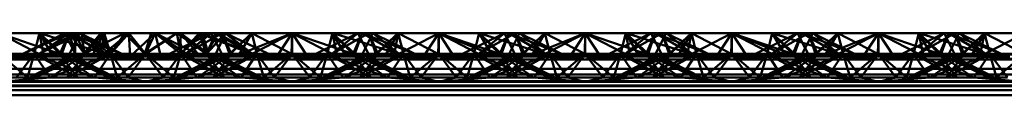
# Paper-space layout 'Layout1' of a CAD drawing. Extents: x -2 to 1033, y -36 to 596.
# Tile 198 of 256: x 370.292 to 371.971, y 465.475 to 465.581. Entities that reach past the tile are written whole.
import ezdxf

# ---------------------------------------------------------------- set-up
doc = ezdxf.new("R2010")
doc.units = 0
doc.linetypes.add('ACAD_ISO02W100', pattern=[15, 12, -3])
doc.layers.add('SS_ZEBRIKY', color=24, linetype='CONTINUOUS', lineweight=50)

psp = doc.layouts.get("Layout1")

# ---------------------------------------------------------------- linework, layer by layer
at = {"layer": 'SS_ZEBRIKY', "color": 3, "linetype": 'ACAD_ISO02W100', "ltscale": 0.25}
for p, q in [((370.2563, 465.5808), (370.333, 465.5408)), ((370.3758, 465.5808), (370.2969, 465.545)), ((370.3253, 465.5808), (370.3163, 465.545)), ((370.3971, 465.5808), (370.3248, 465.545)), ((370.3758, 465.5808), (370.3248, 465.545)), ((370.3253, 465.5808), (370.333, 465.5408)), ((370.3253, 465.5808), (370.3466, 465.5442)), ((370.3634, 465.545), (370.3253, 465.5808)), ((370.3516, 465.5724), (370.4369, 465.545)), ((370.3758, 465.5808), (370.3603, 465.545)), ((370.3634, 465.545), (370.3758, 465.5808)), ((370.3684, 465.5808), (370.3863, 465.545)), ((370.3724, 465.573), (370.3758, 465.5808)), ((370.3758, 465.5808), (370.3863, 465.545)), ((370.3758, 465.5808), (370.4024, 465.545)), ((370.3758, 465.5808), (370.4369, 465.545)), ((370.4389, 465.545), (370.3758, 465.5808)), ((370.3758, 465.5808), (370.4658, 465.545)), ((370.3763, 465.545), (370.3942, 465.5808)), ((370.3863, 465.545), (370.3865, 465.5808)), ((370.4024, 465.545), (370.3865, 465.5808)), ((370.4389, 465.545), (370.3942, 465.5808)), ((370.4658, 465.545), (370.3942, 465.5808)), ((370.3971, 465.5808), (370.401, 465.545)), ((370.3971, 465.5808), (370.4024, 465.545)), ((370.3971, 465.5808), (370.4463, 465.545)), ((370.401, 465.545), (370.4711, 465.5808)), ((370.401, 465.545), (370.43, 465.5808)), ((370.4024, 465.545), (370.4358, 465.5808)), ((370.43, 465.5808), (370.4463, 465.545)), ((370.4463, 465.545), (370.4358, 465.5808)), ((370.4778, 465.5808), (370.4463, 465.545)), ((370.4463, 465.545), (370.4711, 465.5808)), ((370.4711, 465.5808), (370.5053, 465.545)), ((370.4711, 465.5808), (370.5063, 465.545)), ((370.5063, 465.545), (370.4778, 465.5808)), ((370.5053, 465.545), (370.5597, 465.5808)), ((370.5159, 465.5808), (370.5053, 465.545)), ((370.5063, 465.545), (370.5597, 465.5808)), ((370.5228, 465.5808), (370.5063, 465.545)), ((370.5159, 465.5808), (370.5063, 465.545)), ((370.5228, 465.5808), (370.5663, 465.545)), ((370.6184, 465.5808), (370.5469, 465.545)), ((370.5663, 465.545), (370.5597, 465.5808)), ((370.5597, 465.5808), (370.6099, 465.545)), ((370.566, 465.5808), (370.5663, 465.545)), ((370.5663, 465.545), (370.6029, 465.5808)), ((370.5663, 465.545), (370.5978, 465.5808)), ((370.6369, 465.5808), (370.5743, 465.545)), ((370.6184, 465.5808), (370.5743, 465.545)), ((370.5748, 465.545), (370.6369, 465.5808)), ((370.5748, 465.545), (370.6184, 465.5808)), ((370.5978, 465.5808), (370.6099, 465.545)), ((370.5978, 465.5808), (370.6103, 465.545)), ((370.6869, 465.545), (370.5978, 465.5808)), ((370.6029, 465.5808), (370.6103, 465.545)), ((370.6103, 465.545), (370.6429, 465.5808)), ((370.6103, 465.545), (370.6418, 465.5808)), ((370.6295, 465.5808), (370.6103, 465.545)), ((370.6103, 465.545), (370.6262, 465.5808)), ((370.6184, 465.5808), (370.6311, 465.5554)), ((370.6869, 465.545), (370.6262, 465.5808)), ((370.6263, 465.545), (370.6429, 465.5808)), ((370.6263, 465.545), (370.6418, 465.5808)), ((370.6369, 465.5808), (370.6493, 465.545)), ((370.6397, 465.5738), (370.6369, 465.5808)), ((370.6369, 465.5808), (370.6398, 465.5741)), ((370.6524, 465.545), (370.6369, 465.5808)), ((370.651, 465.545), (370.6397, 465.5738)), ((370.6398, 465.5741), (370.6524, 465.545)), ((370.6869, 465.545), (370.6418, 465.5808)), ((370.7158, 465.545), (370.6418, 465.5808)), ((370.6874, 465.5808), (370.6493, 465.545)), ((370.6661, 465.5442), (370.7563, 465.5808)), ((370.6661, 465.5442), (370.6874, 465.5808)), ((370.6796, 465.5408), (370.7563, 465.5808)), ((370.6874, 465.5808), (370.6936, 465.5559)), ((370.6874, 465.5808), (370.6963, 465.545)), ((370.7563, 465.5808), (370.7303, 465.5408)), ((370.7563, 465.5808), (370.7824, 465.5408)), ((370.7563, 465.5808), (370.833, 465.5408)), ((370.7563, 465.5808), (370.7563, 465.545)), ((370.8253, 465.5808), (370.8163, 465.545)), ((370.8869, 465.5808), (370.8248, 465.545)), ((370.8248, 465.545), (370.8684, 465.5808)), ((370.8253, 465.5808), (370.833, 465.5408)), ((370.8253, 465.5808), (370.8466, 465.5442)), ((370.8634, 465.545), (370.8253, 465.5808)), ((370.8516, 465.5724), (370.9369, 465.545)), ((370.8758, 465.5808), (370.8603, 465.545)), ((370.8634, 465.545), (370.8758, 465.5808)), ((370.8684, 465.5808), (370.8863, 465.545)), ((370.8724, 465.573), (370.8758, 465.5808)), ((370.8758, 465.5808), (370.9369, 465.545)), ((370.9389, 465.545), (370.8758, 465.5808)), ((370.8758, 465.5808), (370.9658, 465.545)), ((370.8763, 465.545), (370.8942, 465.5808)), ((370.8869, 465.5808), (370.901, 465.545)), ((370.8869, 465.5808), (370.9024, 465.545)), ((370.9389, 465.545), (370.8942, 465.5808)), ((370.9658, 465.545), (370.8942, 465.5808)), ((370.9374, 465.5808), (370.901, 465.545)), ((370.9374, 465.5808), (370.9463, 465.545)), ((370.9374, 465.5808), (371.0053, 465.545)), ((371.0063, 465.5808), (371.0053, 465.545)), ((371.0063, 465.5808), (371.1099, 465.545)), ((371.0063, 465.5808), (371.0063, 465.545)), ((371.1184, 465.5808), (371.0469, 465.545)), ((371.0663, 465.545), (371.0753, 465.5808)), ((371.1369, 465.5808), (371.0743, 465.545)), ((371.1184, 465.5808), (371.0743, 465.545)), ((371.0748, 465.545), (371.1369, 465.5808)), ((371.0748, 465.545), (371.1184, 465.5808)), ((371.1099, 465.545), (371.0753, 465.5808)), ((371.1869, 465.545), (371.0753, 465.5808)), ((371.1103, 465.545), (371.1258, 465.5808)), ((371.1184, 465.5808), (371.1313, 465.555)), ((371.1869, 465.545), (371.1258, 465.5808)), ((371.2158, 465.545), (371.1258, 465.5808)), ((371.1263, 465.545), (371.1442, 465.5808)), ((371.1369, 465.5808), (371.1493, 465.545)), ((371.1401, 465.5726), (371.1369, 465.5808)), ((371.1369, 465.5808), (371.1403, 465.573)), ((371.1524, 465.545), (371.1369, 465.5808)), ((371.151, 465.545), (371.1401, 465.5726)), ((371.1403, 465.573), (371.1524, 465.545)), ((371.1874, 465.5808), (371.1493, 465.545)), ((371.1661, 465.5442), (371.2563, 465.5808)), ((371.1661, 465.5442), (371.1874, 465.5808)), ((371.1796, 465.5408), (371.2563, 465.5808)), ((371.1874, 465.5808), (371.1963, 465.545)), ((371.1936, 465.5561), (371.1874, 465.5808)), ((371.2563, 465.5808), (371.2303, 465.5408)), ((371.2563, 465.5808), (371.2824, 465.5408)), ((371.2563, 465.5808), (371.333, 465.5408)), ((371.2563, 465.5808), (371.2563, 465.545)), ((371.3253, 465.5808), (371.3163, 465.545)), ((371.3869, 465.5808), (371.3248, 465.545)), ((371.3248, 465.545), (371.3684, 465.5808)), ((371.3253, 465.5808), (371.333, 465.5408)), ((371.3253, 465.5808), (371.3466, 465.5442)), ((371.3253, 465.5808), (371.3634, 465.545)), ((371.3516, 465.5724), (371.3767, 465.5643)), ((371.3758, 465.5808), (371.3603, 465.545)), ((371.3634, 465.545), (371.3758, 465.5808)), ((371.3684, 465.5808), (371.3863, 465.545)), ((371.3724, 465.573), (371.3758, 465.5808)), ((371.3758, 465.5808), (371.4369, 465.545)), ((371.4389, 465.545), (371.3758, 465.5808)), ((371.3758, 465.5808), (371.4658, 465.545)), ((371.3763, 465.545), (371.3942, 465.5808)), ((371.3869, 465.5808), (371.401, 465.545)), ((371.3869, 465.5808), (371.4024, 465.545)), ((371.4389, 465.545), (371.3942, 465.5808)), ((371.4658, 465.545), (371.3942, 465.5808)), ((371.4374, 465.5808), (371.401, 465.545)), ((371.4374, 465.5808), (371.4463, 465.545)), ((371.4374, 465.5808), (371.5053, 465.545)), ((371.5063, 465.5808), (371.5053, 465.545)), ((371.5063, 465.5808), (371.6099, 465.545)), ((371.5063, 465.5808), (371.5063, 465.545)), ((371.6184, 465.5808), (371.5469, 465.545)), ((371.5663, 465.545), (371.5753, 465.5808)), ((371.6369, 465.5808), (371.5743, 465.545)), ((371.6184, 465.5808), (371.5743, 465.545)), ((371.5748, 465.545), (371.6369, 465.5808)), ((371.5748, 465.545), (371.6184, 465.5808)), ((371.6099, 465.545), (371.5753, 465.5808)), ((371.6869, 465.545), (371.5753, 465.5808)), ((371.6103, 465.545), (371.6258, 465.5808)), ((371.6184, 465.5808), (371.6313, 465.555)), ((371.6869, 465.545), (371.6258, 465.5808)), ((371.7158, 465.545), (371.6258, 465.5808)), ((371.6263, 465.545), (371.6442, 465.5808)), ((371.6369, 465.5808), (371.6493, 465.545)), ((371.6401, 465.5726), (371.6369, 465.5808)), ((371.6524, 465.545), (371.6369, 465.5808)), ((371.6369, 465.5808), (371.6403, 465.573)), ((371.651, 465.545), (371.6401, 465.5726)), ((371.6403, 465.573), (371.6524, 465.545)), ((371.6493, 465.545), (371.6874, 465.5808)), ((371.6661, 465.5442), (371.7563, 465.5808)), ((371.6661, 465.5442), (371.6874, 465.5808)), ((371.6796, 465.5408), (371.7563, 465.5808)), ((371.6936, 465.5561), (371.6874, 465.5808)), ((371.6963, 465.545), (371.6874, 465.5808)), ((371.7563, 465.5808), (371.7303, 465.5408)), ((371.7563, 465.5808), (371.7824, 465.5408)), ((371.7563, 465.5808), (371.833, 465.5408)), ((371.7563, 465.5808), (371.7563, 465.545)), ((371.8253, 465.5808), (371.8163, 465.545)), ((371.8869, 465.5808), (371.8248, 465.545)), ((371.8248, 465.545), (371.8684, 465.5808)), ((371.8253, 465.5808), (371.833, 465.5408)), ((371.8253, 465.5808), (371.8466, 465.5442)), ((371.8253, 465.5808), (371.8634, 465.545)), ((371.8516, 465.5724), (371.9369, 465.545)), ((371.8758, 465.5808), (371.8603, 465.545)), ((371.8758, 465.5808), (371.8634, 465.545)), ((371.8684, 465.5808), (371.8863, 465.545)), ((371.8758, 465.5808), (371.8724, 465.573)), ((371.8758, 465.5808), (371.9369, 465.545)), ((371.9389, 465.545), (371.8758, 465.5808)), ((371.8758, 465.5808), (371.9658, 465.545)), ((371.8763, 465.545), (371.8942, 465.5808)), ((371.8869, 465.5808), (371.901, 465.545)), ((371.8869, 465.5808), (371.9024, 465.545)), ((371.9389, 465.545), (371.8942, 465.5808)), ((371.9658, 465.545), (371.8942, 465.5808)), ((371.9374, 465.5808), (371.901, 465.545)), ((371.9374, 465.5808), (371.9463, 465.545)), ((371.9374, 465.5808), (372.0053, 465.545)), ((370.3191, 465.5561), (370.3163, 465.545)), ((370.3226, 465.5579), (370.3599, 465.545)), ((370.3393, 465.5663), (370.3599, 465.545)), ((370.6311, 465.5554), (370.6363, 465.545)), ((370.651, 465.545), (370.6726, 465.5662)), ((370.6936, 465.5559), (370.6963, 465.545)), ((370.8191, 465.5561), (370.8163, 465.545)), ((370.8226, 465.5579), (370.8599, 465.545)), ((370.8393, 465.5663), (370.8599, 465.545)), ((371.1313, 465.555), (371.1363, 465.545)), ((371.151, 465.545), (371.1728, 465.5665)), ((371.1963, 465.545), (371.1936, 465.5561)), ((371.3191, 465.5561), (371.3163, 465.545)), ((371.3226, 465.5579), (371.3599, 465.545)), ((371.3393, 465.5663), (371.3599, 465.545)), ((371.3767, 465.5643), (371.4369, 465.545)), ((371.6313, 465.555), (371.6363, 465.545)), ((371.651, 465.545), (371.6728, 465.5665)), ((371.6963, 465.545), (371.6936, 465.5561)), ((371.8191, 465.5561), (371.8163, 465.545)), ((371.8226, 465.5579), (371.8599, 465.545)), ((371.8393, 465.5663), (371.8599, 465.545)), ((370.2563, 465.545), (370.3048, 465.505)), ((370.2563, 465.5355), (370.333, 465.5408)), ((370.3163, 465.545), (370.2863, 465.505)), ((370.3163, 465.545), (370.3048, 465.505)), ((370.3083, 465.505), (370.4024, 465.545)), ((370.3863, 465.545), (370.3083, 465.505)), ((370.3163, 465.545), (370.3344, 465.5184)), ((370.3163, 465.545), (370.3903, 465.505)), ((370.3163, 465.545), (370.3559, 465.5294)), ((370.4024, 465.545), (370.3183, 465.505)), ((370.3863, 465.545), (370.3183, 465.505)), ((370.333, 465.5408), (370.3466, 465.5442)), ((370.3448, 465.505), (370.4463, 465.545)), ((370.3448, 465.505), (370.4024, 465.545)), ((370.3466, 465.5442), (370.3634, 465.545)), ((370.3603, 465.545), (370.3903, 465.505)), ((370.3713, 465.5373), (370.3603, 465.545)), ((370.3603, 465.545), (370.4444, 465.505)), ((370.3745, 465.539), (370.3603, 465.545)), ((370.4179, 465.505), (370.3713, 465.5373)), ((370.4463, 465.545), (370.3724, 465.505)), ((370.4024, 465.545), (370.3724, 465.505)), ((370.4543, 465.505), (370.3745, 465.539)), ((370.3763, 465.545), (370.4444, 465.505)), ((370.3813, 465.5425), (370.3763, 465.545)), ((370.4543, 465.505), (370.3813, 465.5425)), ((370.4024, 465.545), (370.3993, 465.545)), ((370.4463, 465.545), (370.4024, 465.545)), ((370.4161, 465.5442), (370.5966, 465.5442)), ((370.4192, 465.505), (370.4463, 465.545)), ((370.4463, 465.545), (370.4579, 465.505)), ((370.4463, 465.545), (370.4764, 465.505)), ((370.5063, 465.545), (370.4463, 465.545)), ((370.5063, 465.545), (370.4579, 465.505)), ((370.4764, 465.505), (370.5063, 465.545)), ((370.5363, 465.505), (370.5063, 465.545)), ((370.5548, 465.505), (370.5063, 465.545)), ((370.5663, 465.545), (370.5063, 465.545)), ((370.5363, 465.505), (370.5663, 465.545)), ((370.5548, 465.505), (370.5663, 465.545)), ((370.6313, 465.5425), (370.5583, 465.505)), ((370.6382, 465.539), (370.5583, 465.505)), ((370.5663, 465.545), (370.5935, 465.505)), ((370.6403, 465.505), (370.5663, 465.545)), ((370.5663, 465.545), (370.6679, 465.505)), ((370.6103, 465.545), (370.5663, 465.545)), ((370.5683, 465.505), (370.6524, 465.545)), ((370.5683, 465.505), (370.6363, 465.545)), ((370.5948, 465.505), (370.6413, 465.5373)), ((370.6403, 465.505), (370.6103, 465.545)), ((370.6103, 465.545), (370.6679, 465.505)), ((370.6944, 465.505), (370.6103, 465.545)), ((370.6103, 465.545), (370.7043, 465.505)), ((370.6134, 465.545), (370.6103, 465.545)), ((370.6963, 465.545), (370.6224, 465.505)), ((370.6224, 465.505), (370.6524, 465.545)), ((370.6944, 465.505), (370.6263, 465.545)), ((370.7043, 465.505), (370.6263, 465.545)), ((370.6363, 465.545), (370.6313, 465.5425)), ((370.6524, 465.545), (370.6382, 465.539)), ((370.6413, 465.5373), (370.6524, 465.545)), ((370.6493, 465.545), (370.6661, 465.5442)), ((370.6568, 465.5294), (370.6963, 465.545)), ((370.6661, 465.5442), (370.6796, 465.5408)), ((370.6692, 465.505), (370.6963, 465.545)), ((370.6796, 465.5408), (370.7563, 465.5355)), ((370.7079, 465.505), (370.6963, 465.545)), ((370.6963, 465.545), (370.7264, 465.505)), ((370.7079, 465.505), (370.7563, 465.545)), ((370.7563, 465.545), (370.7264, 465.505)), ((370.7303, 465.5408), (370.7563, 465.5355)), ((370.7563, 465.545), (370.7863, 465.505)), ((370.7563, 465.545), (370.8048, 465.505)), ((370.7563, 465.5355), (370.833, 465.5408)), ((370.7824, 465.5408), (370.7563, 465.5355)), ((370.7863, 465.505), (370.8163, 465.545)), ((370.8163, 465.545), (370.8048, 465.505)), ((370.8083, 465.505), (370.9024, 465.545)), ((370.8863, 465.545), (370.8083, 465.505)), ((370.8163, 465.545), (370.8344, 465.5184)), ((370.8163, 465.545), (370.8903, 465.505)), ((370.8163, 465.545), (370.8559, 465.5294)), ((370.9024, 465.545), (370.8183, 465.505)), ((370.8863, 465.545), (370.8183, 465.505)), ((370.833, 465.5408), (370.8466, 465.5442)), ((370.8448, 465.505), (370.9463, 465.545)), ((370.8448, 465.505), (370.9024, 465.545)), ((370.8466, 465.5442), (370.8634, 465.545)), ((370.8603, 465.545), (370.8903, 465.505)), ((370.8603, 465.545), (370.8713, 465.5373)), ((370.8603, 465.545), (370.9444, 465.505)), ((370.8745, 465.539), (370.8603, 465.545)), ((370.8713, 465.5373), (370.9179, 465.505)), ((370.9463, 465.545), (370.8724, 465.505)), ((370.9024, 465.545), (370.8724, 465.505)), ((370.9543, 465.505), (370.8745, 465.539)), ((370.8763, 465.545), (370.9444, 465.505)), ((370.8813, 465.5425), (370.8763, 465.545)), ((370.9543, 465.505), (370.8813, 465.5425)), ((370.9024, 465.545), (370.8993, 465.545)), ((370.9463, 465.545), (370.9024, 465.545)), ((370.9161, 465.5442), (371.0966, 465.5442)), ((370.9463, 465.545), (370.9192, 465.505)), ((370.9463, 465.545), (370.9579, 465.505)), ((370.9463, 465.545), (370.9764, 465.505)), ((371.0063, 465.545), (370.9463, 465.545)), ((371.0063, 465.545), (370.9579, 465.505)), ((370.9764, 465.505), (371.0063, 465.545)), ((371.0063, 465.545), (371.0363, 465.505)), ((371.0063, 465.545), (371.0548, 465.505)), ((371.0663, 465.545), (371.0063, 465.545)), ((371.0363, 465.505), (371.0663, 465.545)), ((371.0548, 465.505), (371.0663, 465.545)), ((371.1313, 465.5425), (371.0583, 465.505)), ((371.0583, 465.505), (371.1382, 465.539)), ((371.0663, 465.545), (371.0935, 465.505)), ((371.1403, 465.505), (371.0663, 465.545)), ((371.0663, 465.545), (371.1679, 465.505)), ((371.1103, 465.545), (371.0663, 465.545)), ((371.0683, 465.505), (371.1524, 465.545)), ((371.0683, 465.505), (371.1363, 465.545)), ((371.0948, 465.505), (371.1413, 465.5373)), ((371.1403, 465.505), (371.1103, 465.545)), ((371.1103, 465.545), (371.1679, 465.505)), ((371.1944, 465.505), (371.1103, 465.545)), ((371.1103, 465.545), (371.2043, 465.505)), ((371.1134, 465.545), (371.1103, 465.545)), ((371.1224, 465.505), (371.1963, 465.545)), ((371.1224, 465.505), (371.1524, 465.545)), ((371.1944, 465.505), (371.1263, 465.545)), ((371.2043, 465.505), (371.1263, 465.545)), ((371.1363, 465.545), (371.1313, 465.5425)), ((371.1382, 465.539), (371.1524, 465.545)), ((371.1413, 465.5373), (371.1524, 465.545)), ((371.1493, 465.545), (371.1661, 465.5442)), ((371.1568, 465.5294), (371.1963, 465.545)), ((371.1796, 465.5408), (371.1661, 465.5442)), ((371.1692, 465.505), (371.1963, 465.545)), ((371.2563, 465.5355), (371.1796, 465.5408)), ((371.2079, 465.505), (371.1963, 465.545)), ((371.1963, 465.545), (371.2264, 465.505)), ((371.2079, 465.505), (371.2563, 465.545)), ((371.2563, 465.545), (371.2264, 465.505)), ((371.2303, 465.5408), (371.2563, 465.5355)), ((371.2563, 465.545), (371.2863, 465.505)), ((371.2563, 465.545), (371.3048, 465.505)), ((371.2563, 465.5355), (371.333, 465.5408)), ((371.2824, 465.5408), (371.2563, 465.5355)), ((371.2863, 465.505), (371.3163, 465.545)), ((371.3163, 465.545), (371.3048, 465.505)), ((371.3083, 465.505), (371.4024, 465.545)), ((371.3863, 465.545), (371.3083, 465.505)), ((371.3163, 465.545), (371.3344, 465.5184)), ((371.3163, 465.545), (371.3903, 465.505)), ((371.3163, 465.545), (371.3559, 465.5294)), ((371.4024, 465.545), (371.3183, 465.505)), ((371.3863, 465.545), (371.3183, 465.505)), ((371.333, 465.5408), (371.3466, 465.5442)), ((371.3448, 465.505), (371.4463, 465.545)), ((371.3448, 465.505), (371.4024, 465.545)), ((371.3634, 465.545), (371.3466, 465.5442)), ((371.3603, 465.545), (371.3903, 465.505)), ((371.3603, 465.545), (371.3713, 465.5373)), ((371.3603, 465.545), (371.4444, 465.505)), ((371.3745, 465.539), (371.3603, 465.545)), ((371.3713, 465.5373), (371.4179, 465.505)), ((371.4463, 465.545), (371.3724, 465.505)), ((371.4024, 465.545), (371.3724, 465.505)), ((371.4543, 465.505), (371.3745, 465.539)), ((371.3763, 465.545), (371.4444, 465.505)), ((371.3813, 465.5425), (371.3763, 465.545)), ((371.4543, 465.505), (371.3813, 465.5425)), ((371.4024, 465.545), (371.3993, 465.545)), ((371.4463, 465.545), (371.4024, 465.545)), ((371.4161, 465.5442), (371.5966, 465.5442)), ((371.4463, 465.545), (371.4192, 465.505)), ((371.4463, 465.545), (371.4579, 465.505)), ((371.4463, 465.545), (371.4764, 465.505)), ((371.5063, 465.545), (371.4463, 465.545)), ((371.5063, 465.545), (371.4579, 465.505)), ((371.4764, 465.505), (371.5063, 465.545)), ((371.5063, 465.545), (371.5363, 465.505)), ((371.5063, 465.545), (371.5548, 465.505)), ((371.5663, 465.545), (371.5063, 465.545)), ((371.5363, 465.505), (371.5663, 465.545)), ((371.5548, 465.505), (371.5663, 465.545)), ((371.6313, 465.5425), (371.5583, 465.505)), ((371.5583, 465.505), (371.6382, 465.539)), ((371.5663, 465.545), (371.5935, 465.505)), ((371.6403, 465.505), (371.5663, 465.545)), ((371.5663, 465.545), (371.6679, 465.505)), ((371.6103, 465.545), (371.5663, 465.545)), ((371.5683, 465.505), (371.6524, 465.545)), ((371.6363, 465.545), (371.5683, 465.505)), ((371.5948, 465.505), (371.6413, 465.5373)), ((371.6403, 465.505), (371.6103, 465.545)), ((371.6103, 465.545), (371.6679, 465.505)), ((371.6944, 465.505), (371.6103, 465.545)), ((371.6103, 465.545), (371.7043, 465.505)), ((371.6134, 465.545), (371.6103, 465.545)), ((371.6224, 465.505), (371.6963, 465.545)), ((371.6224, 465.505), (371.6524, 465.545)), ((371.6944, 465.505), (371.6263, 465.545)), ((371.7043, 465.505), (371.6263, 465.545)), ((371.6363, 465.545), (371.6313, 465.5425)), ((371.6382, 465.539), (371.6524, 465.545)), ((371.6413, 465.5373), (371.6524, 465.545)), ((371.6493, 465.545), (371.6661, 465.5442)), ((371.6568, 465.5294), (371.6963, 465.545)), ((371.6661, 465.5442), (371.6796, 465.5408)), ((371.6692, 465.505), (371.6963, 465.545)), ((371.6796, 465.5408), (371.7563, 465.5355)), ((371.7079, 465.505), (371.6963, 465.545)), ((371.6963, 465.545), (371.7264, 465.505)), ((371.7079, 465.505), (371.7563, 465.545)), ((371.7563, 465.545), (371.7264, 465.505)), ((371.7303, 465.5408), (371.7563, 465.5355)), ((371.7563, 465.545), (371.7863, 465.505)), ((371.7563, 465.545), (371.8048, 465.505)), ((371.7563, 465.5355), (371.833, 465.5408)), ((371.7824, 465.5408), (371.7563, 465.5355)), ((371.7863, 465.505), (371.8163, 465.545)), ((371.8163, 465.545), (371.8048, 465.505)), ((371.8083, 465.505), (371.9024, 465.545)), ((371.8863, 465.545), (371.8083, 465.505)), ((371.8163, 465.545), (371.8344, 465.5184)), ((371.8163, 465.545), (371.8903, 465.505)), ((371.8163, 465.545), (371.8559, 465.5294)), ((371.9024, 465.545), (371.8183, 465.505)), ((371.8863, 465.545), (371.8183, 465.505)), ((371.833, 465.5408), (371.8466, 465.5442)), ((371.8448, 465.505), (371.9463, 465.545)), ((371.8448, 465.505), (371.9024, 465.545)), ((371.8634, 465.545), (371.8466, 465.5442)), ((371.8603, 465.545), (371.8903, 465.505)), ((371.8603, 465.545), (371.8713, 465.5373)), ((371.8603, 465.545), (371.9444, 465.505)), ((371.8745, 465.539), (371.8603, 465.545)), ((371.8713, 465.5373), (371.9179, 465.505)), ((371.9463, 465.545), (371.8724, 465.505)), ((371.9024, 465.545), (371.8724, 465.505)), ((371.9543, 465.505), (371.8745, 465.539)), ((371.8763, 465.545), (371.9444, 465.505)), ((371.8813, 465.5425), (371.8763, 465.545)), ((371.9543, 465.505), (371.8813, 465.5425)), ((371.9024, 465.545), (371.8993, 465.545)), ((371.9463, 465.545), (371.9024, 465.545)), ((371.9161, 465.5442), (372.0966, 465.5442)), ((371.9463, 465.545), (371.9192, 465.505)), ((371.9463, 465.545), (371.9579, 465.505)), ((371.9463, 465.545), (371.9764, 465.505)), ((372.0063, 465.545), (371.9463, 465.545)), ((372.0063, 465.545), (371.9579, 465.505)), ((370.3559, 465.5294), (370.4179, 465.505)), ((370.5948, 465.505), (370.6568, 465.5294)), ((370.8559, 465.5294), (370.9179, 465.505)), ((371.0948, 465.505), (371.1568, 465.5294)), ((371.3559, 465.5294), (371.4179, 465.505)), ((371.5948, 465.505), (371.6568, 465.5294)), ((371.8559, 465.5294), (371.9179, 465.505)), ((369.0063, 465.51), (377.0063, 465.51)), ((370.0935, 465.505), (370.4192, 465.505)), ((370.2563, 465.4974), (370.3435, 465.505)), ((370.3344, 465.5184), (370.3435, 465.505)), ((370.4192, 465.505), (370.5063, 465.4974)), ((370.4192, 465.505), (370.4764, 465.505)), ((370.4764, 465.505), (370.5063, 465.4974)), ((370.4764, 465.505), (370.5363, 465.505)), ((370.5935, 465.505), (370.5063, 465.4974)), ((370.5063, 465.4974), (370.5363, 465.505)), ((370.5363, 465.505), (370.5935, 465.505)), ((370.5935, 465.505), (370.9192, 465.505)), ((370.6692, 465.505), (370.7563, 465.4974)), ((370.7264, 465.505), (370.7563, 465.4974)), ((370.7563, 465.4974), (370.8435, 465.505)), ((370.7863, 465.505), (370.7563, 465.4974)), ((370.8344, 465.5184), (370.8435, 465.505)), ((370.9192, 465.505), (371.0063, 465.4974)), ((370.9192, 465.505), (370.9764, 465.505)), ((370.9764, 465.505), (371.0063, 465.4974)), ((370.9764, 465.505), (371.0363, 465.505)), ((371.0935, 465.505), (371.0063, 465.4974)), ((371.0063, 465.4974), (371.0363, 465.505)), ((371.0363, 465.505), (371.0935, 465.505)), ((371.0935, 465.505), (371.4192, 465.505)), ((371.2563, 465.4974), (371.1692, 465.505)), ((371.2264, 465.505), (371.2563, 465.4974)), ((371.2563, 465.4974), (371.3435, 465.505)), ((371.2863, 465.505), (371.2563, 465.4974)), ((371.3344, 465.5184), (371.3435, 465.505)), ((371.4192, 465.505), (371.5063, 465.4974)), ((371.4192, 465.505), (371.4764, 465.505)), ((371.4764, 465.505), (371.5063, 465.4974)), ((371.4764, 465.505), (371.5363, 465.505)), ((371.5935, 465.505), (371.5063, 465.4974)), ((371.5063, 465.4974), (371.5363, 465.505)), ((371.5363, 465.505), (371.5935, 465.505)), ((371.5935, 465.505), (371.9192, 465.505)), ((371.7563, 465.4974), (371.6692, 465.505)), ((371.7264, 465.505), (371.7563, 465.4974)), ((371.7563, 465.4974), (371.8435, 465.505)), ((371.7863, 465.505), (371.7563, 465.4974)), ((371.8344, 465.5184), (371.8435, 465.505)), ((371.9192, 465.505), (372.0063, 465.4974)), ((371.9192, 465.505), (371.9764, 465.505)), ((377.0063, 465.4974), (369.0063, 465.4974)), ((369.0063, 465.491), (377.0063, 465.491)), ((369.0063, 465.49), (377.0063, 465.49)), ((377.0063, 465.4833), (369.0063, 465.4833))]:
    psp.add_line(p, q, dxfattribs=at)
at = {"layer": 'SS_ZEBRIKY', "color": 7, "linetype": 'Continuous', "ltscale": 0.25}
for p, q in [((370.2563, 465.5808), (370.3226, 465.5579)), ((370.3253, 465.5808), (370.2563, 465.5808)), ((370.3684, 465.5808), (370.2969, 465.545)), ((370.3243, 465.545), (370.3865, 465.5808)), ((370.3253, 465.5808), (370.3393, 465.5663)), ((370.3253, 465.5808), (370.3516, 465.5724)), ((370.3684, 465.5808), (370.3253, 465.5808)), ((370.3865, 465.5808), (370.3684, 465.5808)), ((370.4358, 465.5808), (370.3865, 465.5808)), ((370.3993, 465.545), (370.4358, 465.5808)), ((370.4161, 465.5442), (370.4358, 465.5808)), ((370.4296, 465.5408), (370.4778, 465.5808)), ((370.4296, 465.5408), (370.4358, 465.5808)), ((370.4778, 465.5808), (370.4358, 465.5808)), ((370.4778, 465.5808), (370.4803, 465.5408)), ((370.5228, 465.5808), (370.4778, 465.5808)), ((370.4803, 465.5408), (370.5228, 465.5808)), ((370.5324, 465.5408), (370.5228, 465.5808)), ((370.5228, 465.5808), (370.583, 465.5408)), ((370.5228, 465.5808), (370.5966, 465.5442)), ((370.566, 465.5808), (370.5228, 465.5808)), ((370.566, 465.5808), (370.5966, 465.5442)), ((370.566, 465.5808), (370.6134, 465.545)), ((370.6029, 465.5808), (370.566, 465.5808)), ((370.6029, 465.5808), (370.6134, 465.545)), ((370.6029, 465.5808), (370.6889, 465.545)), ((370.6295, 465.5808), (370.6029, 465.5808)), ((370.6295, 465.5808), (370.6889, 465.545)), ((370.6429, 465.5808), (370.6295, 465.5808)), ((370.6429, 465.5808), (370.6889, 465.545)), ((370.7158, 465.545), (370.6429, 465.5808)), ((370.6874, 465.5808), (370.6429, 465.5808)), ((370.6726, 465.5662), (370.6874, 465.5808)), ((370.6874, 465.5808), (370.7553, 465.545)), ((370.7563, 465.5808), (370.6874, 465.5808)), ((370.7563, 465.5808), (370.7553, 465.545)), ((370.7563, 465.5808), (370.8226, 465.5579)), ((370.8253, 465.5808), (370.7563, 465.5808)), ((370.8684, 465.5808), (370.7969, 465.545)), ((370.8243, 465.545), (370.8869, 465.5808)), ((370.8243, 465.545), (370.8684, 465.5808)), ((370.8253, 465.5808), (370.8393, 465.5663)), ((370.8253, 465.5808), (370.8516, 465.5724)), ((370.8684, 465.5808), (370.8253, 465.5808)), ((370.8869, 465.5808), (370.8684, 465.5808)), ((370.8993, 465.545), (370.8869, 465.5808)), ((370.9374, 465.5808), (370.8869, 465.5808)), ((370.8993, 465.545), (370.9374, 465.5808)), ((370.9161, 465.5442), (370.9374, 465.5808)), ((370.9296, 465.5408), (371.0063, 465.5808)), ((370.9374, 465.5808), (370.9296, 465.5408)), ((371.0063, 465.5808), (370.9374, 465.5808)), ((371.0063, 465.5808), (370.9803, 465.5408)), ((371.0324, 465.5408), (371.0063, 465.5808)), ((371.0063, 465.5808), (371.083, 465.5408)), ((371.0063, 465.5808), (371.0966, 465.5442)), ((371.0753, 465.5808), (371.0063, 465.5808)), ((371.0753, 465.5808), (371.0966, 465.5442)), ((371.0753, 465.5808), (371.1134, 465.545)), ((371.1258, 465.5808), (371.0753, 465.5808)), ((371.1258, 465.5808), (371.1134, 465.545)), ((371.1258, 465.5808), (371.1889, 465.545)), ((371.1442, 465.5808), (371.1258, 465.5808)), ((371.1442, 465.5808), (371.1889, 465.545)), ((371.2158, 465.545), (371.1442, 465.5808)), ((371.1874, 465.5808), (371.1442, 465.5808)), ((371.1728, 465.5665), (371.1874, 465.5808)), ((371.1874, 465.5808), (371.2553, 465.545)), ((371.2563, 465.5808), (371.1874, 465.5808)), ((371.2563, 465.5808), (371.2553, 465.545)), ((371.2563, 465.5808), (371.3226, 465.5579)), ((371.3253, 465.5808), (371.2563, 465.5808)), ((371.3684, 465.5808), (371.2969, 465.545)), ((371.3243, 465.545), (371.3869, 465.5808)), ((371.3243, 465.545), (371.3684, 465.5808)), ((371.3253, 465.5808), (371.3393, 465.5663)), ((371.3253, 465.5808), (371.3516, 465.5724)), ((371.3684, 465.5808), (371.3253, 465.5808)), ((371.3869, 465.5808), (371.3684, 465.5808)), ((371.3993, 465.545), (371.3869, 465.5808)), ((371.4374, 465.5808), (371.3869, 465.5808)), ((371.3993, 465.545), (371.4374, 465.5808)), ((371.4161, 465.5442), (371.4374, 465.5808)), ((371.4296, 465.5408), (371.5063, 465.5808)), ((371.4296, 465.5408), (371.4374, 465.5808)), ((371.5063, 465.5808), (371.4374, 465.5808)), ((371.5063, 465.5808), (371.4803, 465.5408)), ((371.5324, 465.5408), (371.5063, 465.5808)), ((371.5063, 465.5808), (371.583, 465.5408)), ((371.5063, 465.5808), (371.5966, 465.5442)), ((371.5753, 465.5808), (371.5063, 465.5808)), ((371.5753, 465.5808), (371.5966, 465.5442)), ((371.5753, 465.5808), (371.6134, 465.545)), ((371.6258, 465.5808), (371.5753, 465.5808)), ((371.6258, 465.5808), (371.6134, 465.545)), ((371.6258, 465.5808), (371.6889, 465.545)), ((371.6442, 465.5808), (371.6258, 465.5808)), ((371.6442, 465.5808), (371.6889, 465.545)), ((371.7158, 465.545), (371.6442, 465.5808)), ((371.6874, 465.5808), (371.6442, 465.5808)), ((371.6728, 465.5665), (371.6874, 465.5808)), ((371.6874, 465.5808), (371.7553, 465.545)), ((371.7563, 465.5808), (371.6874, 465.5808)), ((371.7563, 465.5808), (371.7553, 465.545)), ((371.7563, 465.5808), (371.8226, 465.5579)), ((371.8253, 465.5808), (371.7563, 465.5808)), ((371.8684, 465.5808), (371.7969, 465.545)), ((371.8243, 465.545), (371.8869, 465.5808)), ((371.8243, 465.545), (371.8684, 465.5808)), ((371.8253, 465.5808), (371.8393, 465.5663)), ((371.8253, 465.5808), (371.8516, 465.5724)), ((371.8684, 465.5808), (371.8253, 465.5808)), ((371.8869, 465.5808), (371.8684, 465.5808)), ((371.8993, 465.545), (371.8869, 465.5808)), ((371.9374, 465.5808), (371.8869, 465.5808)), ((371.8993, 465.545), (371.9374, 465.5808)), ((371.9161, 465.5442), (371.9374, 465.5808)), ((371.9296, 465.5408), (372.0063, 465.5808)), ((371.9296, 465.5408), (371.9374, 465.5808)), ((372.0063, 465.5808), (371.9374, 465.5808)), ((370.083, 465.5408), (370.4296, 465.5408)), ((370.0966, 465.5442), (370.4161, 465.5442)), ((370.3993, 465.545), (370.1134, 465.545)), ((370.4161, 465.5442), (370.3993, 465.545)), ((370.4161, 465.5442), (370.4296, 465.5408)), ((370.4296, 465.5408), (370.5063, 465.5355)), ((370.4296, 465.5408), (370.4803, 465.5408)), ((370.4803, 465.5408), (370.5063, 465.5355)), ((370.4803, 465.5408), (370.5324, 465.5408)), ((370.583, 465.5408), (370.5063, 465.5355)), ((370.5063, 465.5355), (370.5324, 465.5408)), ((370.5324, 465.5408), (370.583, 465.5408)), ((370.5966, 465.5442), (370.583, 465.5408)), ((370.583, 465.5408), (370.9296, 465.5408)), ((370.6134, 465.545), (370.5966, 465.5442)), ((370.5966, 465.5442), (370.9161, 465.5442)), ((370.8993, 465.545), (370.6134, 465.545)), ((370.9161, 465.5442), (370.8993, 465.545)), ((370.9161, 465.5442), (370.9296, 465.5408)), ((370.9296, 465.5408), (371.0063, 465.5355)), ((370.9296, 465.5408), (370.9803, 465.5408)), ((370.9803, 465.5408), (371.0063, 465.5355)), ((370.9803, 465.5408), (371.0324, 465.5408)), ((371.0063, 465.5355), (371.083, 465.5408)), ((371.0063, 465.5355), (371.0324, 465.5408)), ((371.0324, 465.5408), (371.083, 465.5408)), ((371.083, 465.5408), (371.0966, 465.5442)), ((371.083, 465.5408), (371.4296, 465.5408)), ((371.0966, 465.5442), (371.1134, 465.545)), ((371.0966, 465.5442), (371.4161, 465.5442)), ((371.3993, 465.545), (371.1134, 465.545)), ((371.4161, 465.5442), (371.3993, 465.545)), ((371.4161, 465.5442), (371.4296, 465.5408)), ((371.4296, 465.5408), (371.5063, 465.5355)), ((371.4296, 465.5408), (371.4803, 465.5408)), ((371.4803, 465.5408), (371.5063, 465.5355)), ((371.4803, 465.5408), (371.5324, 465.5408)), ((371.5063, 465.5355), (371.583, 465.5408)), ((371.5063, 465.5355), (371.5324, 465.5408)), ((371.5324, 465.5408), (371.583, 465.5408)), ((371.583, 465.5408), (371.5966, 465.5442)), ((371.583, 465.5408), (371.9296, 465.5408)), ((371.5966, 465.5442), (371.6134, 465.545)), ((371.5966, 465.5442), (371.9161, 465.5442)), ((371.8993, 465.545), (371.6134, 465.545)), ((371.9161, 465.5442), (371.8993, 465.545)), ((371.9161, 465.5442), (371.9296, 465.5408)), ((371.9296, 465.5408), (372.0063, 465.5355)), ((371.9296, 465.5408), (371.9803, 465.5408)), ((372.5063, 465.5355), (369.0063, 465.5355)), ((369.0063, 465.5199), (372.5063, 465.5199)), ((369.0063, 465.4989), (372.5063, 465.4989)), ((372.5063, 465.475), (369.0063, 465.475))]:
    psp.add_line(p, q, dxfattribs=at)

doc.saveas('drawing.dxf')
